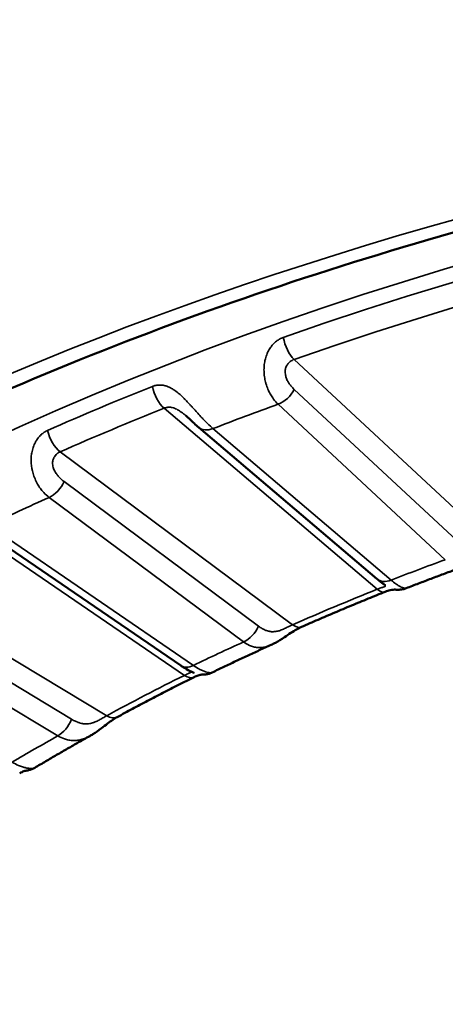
# Model space of a CAD drawing. Header units: millimetres. Extents: x 50 to 3176, y 50 to 2109.
# Tile 46 of 256: x 386.48 to 390.36, y 360.94 to 369.91. Entities that reach past the tile are written whole.
import ezdxf

# ---------------------------------------------------------------- set-up
doc = ezdxf.new("R2010")
doc.units = ezdxf.units.MM
doc.header["$LTSCALE"] = 10
doc.layers.add('Visible (ISO)', color=7, linetype='Continuous', lineweight=50)
doc.layers.add('Visible Narrow (ISO)', color=7, linetype='Continuous', lineweight=35)

msp = doc.modelspace()

# ---------------------------------------------------------------- linework, layer by layer
at = {"layer": 'Visible (ISO)'}
for p, q in [((388.1109, 366.1952), (389.7342, 364.8148)), ((386.0842, 365.2989), (387.9486, 364.0241)), ((388.2335, 363.962), (388.2335, 363.962)), ((387.1175, 363.382), (387.1175, 363.382))]:
    msp.add_line(p, q, dxfattribs=at)
for points, knots in [([(376.1664, 355.1589), (376.2171, 356.7391), (376.7258, 358.3194), (378.6111, 361.2868), (379.9602, 362.6754), (383.3524, 365.1287), (385.3824, 366.1974), (389.9331, 367.9194), (392.453, 368.5726), (397.7306, 369.3938), (400.4878, 369.5609), (405.956, 369.3896), (408.6659, 369.0509), (413.7583, 367.9043), (416.1401, 367.097), (420.3315, 365.1032), (422.1409, 363.9178), (425.016, 361.2987), (426.0783, 359.8662), (427.1876, 357.3284), (427.4377, 356.2441), (427.4725, 355.1589)], [0.803915, 0.803915, 0.803915, 0.803915, 1.136966, 1.136966, 1.45911, 1.45911, 1.776017, 1.776017, 2.092942, 2.092942, 2.410411, 2.410411, 2.728036, 2.728036, 3.045349, 3.045349, 3.362095, 3.362095, 3.679765, 3.679765, 3.908474, 3.908474, 3.908474, 3.908474]), ([(388.1109, 366.1952), (388.0973, 366.2068), (388.0831, 366.2195), (388.0567, 366.2435), (388.0446, 366.2548), (388.0191, 366.2782), (388.0056, 366.2905), (387.9915, 366.3025)], [0, 0, 0, 0, 0.00671872, 0.00671872, 0.01206825, 0.01206825, 0.01761537, 0.01761537, 0.01761537, 0.01761537]), ([(390.5703, 364.9426), (390.532, 364.9287), (390.4938, 364.9148), (390.4175, 364.8868), (390.3794, 364.8727), (390.3034, 364.8444), (390.2655, 364.8302), (390.1898, 364.8016), (390.1521, 364.7872), (390.0767, 364.7584), (390.0391, 364.7439), (390.0016, 364.7293)], [4.48692398, 4.48692398, 4.48692398, 4.48692398, 4.49335033, 4.49335033, 4.49977877, 4.49977877, 4.50620721, 4.50620721, 4.51263565, 4.51263565, 4.51906409, 4.51906409, 4.51906409, 4.51906409]), ([(389.8097, 364.7571), (389.8097, 364.7571), (389.8097, 364.7571), (389.8096, 364.7572), (389.8091, 364.7576), (389.8071, 364.7589), (389.8054, 364.7601), (389.8, 364.7638), (389.7959, 364.7667), (389.783, 364.7759), (389.7734, 364.7831), (389.754, 364.7984), (389.7443, 364.8063), (389.7342, 364.8148)], [0.00302863, 0.00302863, 0.00302863, 0.00302863, 0.00315748, 0.00315748, 0.00431843, 0.00431843, 0.00603674, 0.00603674, 0.0089721, 0.0089721, 0.01439256, 0.01439256, 0.01934822, 0.01934822, 0.01934822, 0.01934822]), ([(390.0016, 364.7293), (389.9922, 364.7257), (389.9824, 364.7227), (389.9634, 364.7185), (389.9541, 364.7171), (389.9393, 364.7158), (389.9336, 364.7156), (389.9231, 364.7155), (389.9185, 364.7156), (389.9125, 364.7159), (389.9105, 364.716), (389.9062, 364.7162), (389.9044, 364.7163), (389.8973, 364.7166), (389.8915, 364.7167), (389.8748, 364.7151), (389.8653, 364.7138), (389.8417, 364.7082), (389.8269, 364.7037), (389.8106, 364.6971)], [0, 0, 0, 0, 0.00307606, 0.00307606, 0.00596345, 0.00596345, 0.00789698, 0.00789698, 0.0100266, 0.0100266, 0.01171275, 0.01171275, 0.01448183, 0.01448183, 0.0227849, 0.0227849, 0.02907168, 0.02907168, 0.03584551, 0.03584551, 0.03584551, 0.03584551]), ([(389.8106, 364.6971), (389.7589, 364.6764), (389.7073, 364.6556), (389.6045, 364.6137), (389.5532, 364.5926), (389.4511, 364.5502), (389.4002, 364.5288), (389.2987, 364.4858), (389.2481, 364.4642), (389.1473, 364.4207), (389.0971, 364.3988), (389.047, 364.3768)], [4.53288356, 4.53288356, 4.53288356, 4.53288356, 4.54185388, 4.54185388, 4.55082419, 4.55082419, 4.5597945, 4.5597945, 4.56876482, 4.56876482, 4.57773513, 4.57773513, 4.57773513, 4.57773513]), ([(389.047, 364.3768), (389.033, 364.3707), (389.0174, 364.3627), (388.9848, 364.3441), (388.9676, 364.3333), (388.9308, 364.3092), (388.9108, 364.2957), (388.8641, 364.2647), (388.837, 364.2475), (388.7964, 364.2255), (388.7832, 364.2188), (388.7699, 364.2128)], [0, 0, 0, 0, 0.00609133, 0.00609133, 0.01229275, 0.01229275, 0.01943922, 0.01943922, 0.02917543, 0.02917543, 0.03380086, 0.03380086, 0.03380086, 0.03380086]), ([(388.7699, 364.2128), (388.7336, 364.1964), (388.6975, 364.1799), (388.6254, 364.1469), (388.5894, 364.1303), (388.5177, 364.097), (388.4819, 364.0803), (388.4106, 364.0467), (388.375, 364.0298), (388.3041, 363.996), (388.2687, 363.979), (388.2335, 363.962)], [4.59132737, 4.59132737, 4.59132737, 4.59132737, 4.59788807, 4.59788807, 4.60444876, 4.60444876, 4.61100945, 4.61100945, 4.61757015, 4.61757015, 4.62413084, 4.62413084, 4.62413084, 4.62413084]), ([(388.0679, 363.9585), (388.0679, 363.9585), (388.0679, 363.9585), (388.0679, 363.9585), (388.0675, 363.9587), (388.0661, 363.9592), (388.0648, 363.9598), (388.0605, 363.9616), (388.057, 363.963), (388.0457, 363.968), (388.0365, 363.9722), (388.0101, 363.9856), (387.9915, 363.9962), (387.9645, 364.0133), (387.9566, 364.0186), (387.9485, 364.0241)], [0.00539676, 0.00539676, 0.00539676, 0.00539676, 0.00539827, 0.00539827, 0.00626678, 0.00626678, 0.00760753, 0.00760753, 0.00992806, 0.00992806, 0.01481614, 0.01481614, 0.02331025, 0.02331025, 0.02675894, 0.02675894, 0.02675894, 0.02675894]), ([(388.0685, 363.9194), (388.0209, 363.8957), (387.9734, 363.8719), (387.8788, 363.824), (387.8317, 363.8), (387.7379, 363.7517), (387.6912, 363.7274), (387.5982, 363.6786), (387.5519, 363.6541), (387.4596, 363.6048), (387.4137, 363.58), (387.3679, 363.5552)], [4.63760332, 4.63760332, 4.63760332, 4.63760332, 4.64657363, 4.64657363, 4.65554395, 4.65554395, 4.66451426, 4.66451426, 4.67348457, 4.67348457, 4.68245489, 4.68245489, 4.68245489, 4.68245489]), ([(388.2335, 363.962), (388.224, 363.9574), (388.2142, 363.9536), (388.1945, 363.9476), (388.1845, 363.9454), (388.1712, 363.9435), (388.1677, 363.9431), (388.1604, 363.9424), (388.1567, 363.9422), (388.1517, 363.942), (388.1501, 363.9419), (388.1466, 363.9419), (388.1449, 363.9419), (388.1424, 363.9419), (388.1415, 363.9419), (388.1398, 363.9419), (388.1393, 363.9419), (388.138, 363.9419), (388.1376, 363.9419), (388.1342, 363.9416), (388.1299, 363.9412), (388.1179, 363.9386), (388.1118, 363.937), (388.0946, 363.9312), (388.0823, 363.9262), (388.0685, 363.9194)], [0, 0, 0, 0, 0.00315109, 0.00315109, 0.00621374, 0.00621374, 0.00732784, 0.00732784, 0.00857211, 0.00857211, 0.00926049, 0.00926049, 0.01026399, 0.01026399, 0.01134158, 0.01134158, 0.01310355, 0.01310355, 0.01775605, 0.01775605, 0.02477598, 0.02477598, 0.0296121, 0.0296121, 0.03606718, 0.03606718, 0.03606718, 0.03606718]), ([(387.3679, 363.5552), (387.3557, 363.5485), (387.3417, 363.5399), (387.3121, 363.5199), (387.2961, 363.5083), (387.2615, 363.4822), (387.2425, 363.4674), (387.198, 363.4339), (387.172, 363.4152), (387.1362, 363.3928), (387.1269, 363.3873), (387.1175, 363.382)], [0, 0, 0, 0, 0.00605507, 0.00605507, 0.01226297, 0.01226297, 0.01941104, 0.01941104, 0.02898464, 0.02898464, 0.03231337, 0.03231337, 0.03231337, 0.03231337]), ([(387.1175, 363.382), (387.0836, 363.3631), (387.0498, 363.3441), (386.9824, 363.306), (386.9489, 363.2869), (386.882, 363.2485), (386.8487, 363.2293), (386.7822, 363.1906), (386.7491, 363.1713), (386.6832, 363.1324), (386.6503, 363.1129), (386.6176, 363.0934)], [4.69561565, 4.69561565, 4.69561565, 4.69561565, 4.70235958, 4.70235958, 4.70910351, 4.70910351, 4.71584745, 4.71584745, 4.72259138, 4.72259138, 4.72933532, 4.72933532, 4.72933532, 4.72933532]), ([(386.5298, 363.0656), (386.5296, 363.0655), (386.5295, 363.0655), (386.5273, 363.065), (386.523, 363.0638), (386.5076, 363.0577), (386.4946, 363.0515), (386.4788, 363.0419)], [0.01995779, 0.01995779, 0.01995779, 0.01995779, 0.02054425, 0.02054425, 0.02718121, 0.02718121, 0.03563568, 0.03563568, 0.03563568, 0.03563568]), ([(386.6176, 363.0934), (386.5992, 363.0824), (386.5786, 363.0743), (386.5537, 363.0688), (386.5493, 363.068), (386.5432, 363.067), (386.5413, 363.0668), (386.5377, 363.0663), (386.536, 363.0661), (386.5336, 363.0659), (386.5327, 363.0658), (386.5309, 363.0656), (386.53, 363.0656), (386.5288, 363.0655), (386.5283, 363.0654), (386.5278, 363.0654), (386.5277, 363.0654), (386.5277, 363.0654)], [0, 0, 0, 0, 0.00642891, 0.00642891, 0.00777053, 0.00777053, 0.00838518, 0.00838518, 0.00900305, 0.00900305, 0.009373, 0.009373, 0.00995579, 0.00995579, 0.01058651, 0.01058651, 0.01138894, 0.01138894, 0.01138894, 0.01138894])]:
    msp.add_open_spline(points, degree=3, knots=knots, dxfattribs=at)
msp.add_open_spline([(387.9915, 366.3025), (387.9913, 366.3026), (387.9912, 366.3028), (387.991, 366.3029)], degree=3, dxfattribs=at)
at = {"layer": 'Visible Narrow (ISO)'}
for p, q in [((390.7395, 365.1766), (388.9792, 366.8141)), ((388.981, 366.5411), (390.5049, 365.1235)), ((387.7952, 366.3702), (389.7363, 364.7195)), ((388.8338, 366.4068), (390.3578, 364.9891)), ((389.8638, 364.8039), (388.2405, 366.1843)), ((388.9665, 364.3966), (386.8473, 365.9726)), ((388.656, 364.3828), (386.8837, 365.7008)), ((386.7469, 365.5578), (388.5192, 364.2399)), ((385.7502, 365.4596), (387.9795, 363.9352)), ((388.0614, 364.0259), (386.1971, 365.3007)), ((387.2724, 363.5676), (384.8795, 365.007)), ((386.9513, 363.5347), (384.9501, 364.7384)), ((384.8252, 364.5875), (386.8263, 363.3838))]:
    msp.add_line(p, q, dxfattribs=at)
for centre, major_axis, ratio, start_param, end_param in [((401.8194, 354.8846), (-24.8897, 0), 0.57735, 3.123075, 6.301703), ((401.8194, 354.7592), (-24.8613, 0), 0.57735, 4.165044, 5.259734), ((401.8194, 354.6503), (24.6727, 0), 0.57735, 1.023452, 2.118141), ((388.9792, 366.9774), (0.0664, -0.1887), 0.424923, 4.360595, 5.591554), ((401.8194, 354.7592), (24.8613, 0), 0.57735, 2.175369, 2.222861), ((387.7952, 366.5335), (-0.0741, 0.1858), 0.464105, 1.20068, 2.431641), ((388.8338, 366.5701), (-0.1362, -0.1464), 0.693747, 0.930019, 1.977217), ((401.8194, 354.6503), (24.6727, 0), 0.57735, 2.175369, 2.222861), ((401.8194, 354.487), (24.3898, 0), 0.57735, 2.13225, 2.16126), ((386.8473, 366.1359), (0.0807, -0.183), 0.495473, 4.32517, 5.556129), ((388.2405, 366.3476), (-0.1296, -0.1524), 0.675509, 6.283185, 7.182667), ((386.7469, 365.7211), (-0.1193, -0.1605), 0.644941, 0.856362, 1.903559), ((401.8194, 354.487), (24.3898, 0), 0.57735, 2.23697, 2.265979), ((401.8194, 354.487), (-21.5, 0), 0.57735, 5.27465, 5.302045), ((389.8638, 364.9672), (-0.1296, -0.1524), 0.675509, 0, 0.899482), ((401.8194, 354.6503), (-21.2172, 0), 0.57735, 5.318282, 5.363133), ((389.7363, 364.8828), (0.0743, -0.1857), 0.464992, 5.57278, 6.283185), ((388.5192, 364.4032), (0.1193, 0.1605), 0.64494, 3.997954, 5.045152), ((388.9665, 364.5599), (0.0805, -0.1831), 0.494616, 5.556629, 6.283189), ((401.8194, 354.487), (-21.5, 0), 0.57735, 5.37937, 5.406765), ((388.0614, 364.1892), (-0.1129, -0.1651), 0.623867, 0, 0.831203), ((401.8194, 354.6503), (-21.2172, 0), 0.57735, 5.423001, 5.467853), ((387.9795, 364.0985), (0.089, -0.1791), 0.532599, 5.532486, 6.283186), ((387.2724, 363.7309), (0.0955, -0.1757), 0.559812, 5.512313, 6.283185), ((386.8263, 363.5471), (0.1031, 0.1714), 0.589068, 3.937457, 4.984655), ((401.8194, 354.487), (21.5, 0), 0.57735, 2.342497, 2.369892)]:
    msp.add_ellipse(centre, major_axis=major_axis, ratio=ratio, start_param=start_param, end_param=end_param, dxfattribs=at)
msp.add_ellipse((401.8194, 354.487), major_axis=(-26.1573, 0), ratio=0.57735, dxfattribs=at)
for points, knots in [([(388.8811, 367.0159), (388.87, 367.012), (388.8591, 367.0071), (388.8456, 366.9995), (388.8431, 366.998), (388.8306, 366.9903), (388.8207, 366.9832), (388.8077, 366.9721), (388.8045, 366.9692), (388.7921, 366.9575), (388.7833, 366.9478), (388.7715, 366.9328), (388.7683, 366.9284), (388.7565, 366.9116), (388.7486, 366.8982), (388.7392, 366.8791), (388.737, 366.8744), (388.7282, 366.8541), (388.7225, 366.8376), (388.7165, 366.8151), (388.7153, 366.81), (388.7106, 366.7887), (388.7081, 366.772), (388.706, 366.7473), (388.7056, 366.7397), (388.705, 366.7167), (388.7054, 366.7011), (388.7074, 366.6756), (388.7086, 366.6657), (388.7124, 366.6396), (388.7157, 366.6235), (388.7221, 366.5988), (388.7246, 366.59), (388.7328, 366.5646), (388.739, 366.5484), (388.7491, 366.5261), (388.7522, 366.5194), (388.7626, 366.4991), (388.7702, 366.4859), (388.7827, 366.4667), (388.7872, 366.4602), (388.805, 366.4362), (388.8191, 366.4204), (388.8338, 366.4068)], [0, 0, 0, 0, 0.073625, 0.073625, 0.090909, 0.090909, 0.158699, 0.158699, 0.181818, 0.181818, 0.246882, 0.246882, 0.272727, 0.272727, 0.341743, 0.341743, 0.363636, 0.363636, 0.433986, 0.433986, 0.454545, 0.454545, 0.517665, 0.517665, 0.545455, 0.545455, 0.600987, 0.600987, 0.636364, 0.636364, 0.694499, 0.694499, 0.727273, 0.727273, 0.790703, 0.790703, 0.818182, 0.818182, 0.877118, 0.877118, 0.909091, 0.909091, 1, 1, 1, 1]), ([(388.981, 366.5411), (388.9721, 366.55), (388.9637, 366.5589), (388.9544, 366.5699), (388.9526, 366.5721), (388.9438, 366.5829), (388.9374, 366.5915), (388.9302, 366.6024), (388.9286, 366.6049), (388.9237, 366.6129), (388.9207, 366.6185), (388.9153, 366.6294), (388.913, 366.6347), (388.9088, 366.6453), (388.907, 366.6507), (388.9052, 366.657), (388.905, 366.6578), (388.9037, 366.6626), (388.9027, 366.6667), (388.9004, 366.6776), (388.8994, 366.6844), (388.8986, 366.6936), (388.8985, 366.6961), (388.8982, 366.7049), (388.8984, 366.7112), (388.8993, 366.719), (388.8995, 366.7206), (388.8999, 366.7233), (388.9001, 366.7243), (388.9013, 366.731), (388.9028, 366.7366), (388.9068, 366.7477), (388.9093, 366.7531), (388.915, 366.7632), (388.9181, 366.7679), (388.9237, 366.7751), (388.926, 366.7779), (388.9297, 366.782), (388.931, 366.7834), (388.9364, 366.7888), (388.9407, 366.7925), (388.95, 366.7997), (388.9552, 366.8031), (388.9665, 366.8092), (388.9727, 366.8119), (388.9792, 366.8141)], [0, 0, 0, 0, 0.0902043, 0.0902043, 0.1117248, 0.1117248, 0.2, 0.2, 0.2257277, 0.2257277, 0.2847251, 0.2847251, 0.3397487, 0.3397487, 0.3927283, 0.3927283, 0.4, 0.4, 0.4380931, 0.4380931, 0.4982659, 0.4982659, 0.5197073, 0.5197073, 0.5757809, 0.5757809, 0.5905899, 0.5905899, 0.6, 0.6, 0.6536204, 0.6536204, 0.7108128, 0.7108128, 0.7649288, 0.7649288, 0.8, 0.8, 0.8188325, 0.8188325, 0.8750742, 0.8750742, 0.9351911, 0.9351911, 1, 1, 1, 1]), ([(388.2405, 366.1843), (388.2248, 366.1977), (388.2084, 366.2128), (388.1803, 366.2403), (388.1688, 366.252), (388.1513, 366.2702), (388.1456, 366.2764), (388.1272, 366.296), (388.1145, 366.3099), (388.0966, 366.3298), (388.0914, 366.3355), (388.0747, 366.3542), (388.063, 366.3671), (388.0449, 366.3873), (388.0383, 366.3945), (388.0204, 366.414), (388.009, 366.4262), (387.9908, 366.4451), (387.984, 366.452), (387.9647, 366.4712), (387.9523, 366.483), (387.9344, 366.4988), (387.9289, 366.5035), (387.9097, 366.5194), (387.896, 366.5295), (387.8787, 366.5409), (387.8749, 366.5433), (387.8581, 366.5534), (387.8453, 366.56), (387.8287, 366.5669), (387.8247, 366.5684), (387.8091, 366.5739), (387.7977, 366.5769), (387.7821, 366.5797), (387.7776, 366.5803), (387.7618, 366.5819), (387.7508, 366.5819), (387.7363, 366.5807), (387.7326, 366.5802), (387.7174, 366.578), (387.7063, 366.5752), (387.693, 366.5705), (387.6905, 366.5696), (387.688, 366.5686)], [0, 0, 0, 0, 0.0909091, 0.0909091, 0.1517786, 0.1517786, 0.1818182, 0.1818182, 0.2465761, 0.2465761, 0.2727273, 0.2727273, 0.3309788, 0.3309788, 0.3636364, 0.3636364, 0.420532, 0.420532, 0.4545455, 0.4545455, 0.5174487, 0.5174487, 0.5454545, 0.5454545, 0.6162299, 0.6162299, 0.6363636, 0.6363636, 0.7053378, 0.7053378, 0.7272727, 0.7272727, 0.7921392, 0.7921392, 0.8181818, 0.8181818, 0.8856905, 0.8856905, 0.9090909, 0.9090909, 0.982763, 0.982763, 1, 1, 1, 1]), ([(387.991, 366.3029), (387.9902, 366.3036), (387.9894, 366.3043), (387.9856, 366.3075), (387.9826, 366.31), (387.9738, 366.3173), (387.9678, 366.3221), (387.955, 366.3319), (387.9482, 366.3369), (387.9392, 366.343), (387.9371, 366.3445), (387.9289, 366.3498), (387.9229, 366.3535), (387.9148, 366.358), (387.9127, 366.3591), (387.9033, 366.364), (387.896, 366.3672), (387.8823, 366.3722), (387.8759, 366.3741), (387.8642, 366.3767), (387.8588, 366.3775), (387.8531, 366.3782), (387.8527, 366.3782), (387.8471, 366.3788), (387.8418, 366.379), (387.8318, 366.3788), (387.827, 366.3784), (387.8176, 366.377), (387.813, 366.3761), (387.804, 366.3736), (387.7995, 366.372), (387.7952, 366.3702)], [0.3601259, 0.3601259, 0.3601259, 0.3601259, 0.368723, 0.368723, 0.4, 0.4, 0.4594717, 0.4594717, 0.5237071, 0.5237071, 0.5438326, 0.5438326, 0.6, 0.6, 0.6193872, 0.6193872, 0.6874645, 0.6874645, 0.7484728, 0.7484728, 0.8, 0.8, 0.8039097, 0.8039097, 0.855517, 0.855517, 0.9045181, 0.9045181, 0.952104, 0.952104, 0.9999999, 0.9999999, 0.9999999, 0.9999999]), ([(386.7329, 366.168), (386.7226, 366.1634), (386.7124, 366.1578), (386.7, 366.1495), (386.6977, 366.1478), (386.6862, 366.1394), (386.6772, 366.1317), (386.6654, 366.1199), (386.6624, 366.1167), (386.6513, 366.1043), (386.6434, 366.0942), (386.633, 366.0786), (386.6301, 366.0739), (386.6199, 366.0565), (386.6131, 366.0428), (386.6052, 366.0231), (386.6034, 366.0182), (386.5961, 365.9971), (386.5916, 365.9802), (386.5875, 365.9573), (386.5867, 365.9521), (386.5837, 365.9308), (386.5826, 365.9141), (386.5825, 365.8894), (386.5827, 365.8816), (386.5839, 365.8583), (386.5857, 365.8426), (386.59, 365.8173), (386.5919, 365.8077), (386.5981, 365.7821), (386.6029, 365.7661), (386.6116, 365.742), (386.6149, 365.7335), (386.6256, 365.7088), (386.6335, 365.693), (386.646, 365.6714), (386.6499, 365.6651), (386.6626, 365.6453), (386.672, 365.6325), (386.687, 365.6141), (386.6922, 365.6081), (386.7132, 365.5854), (386.7297, 365.5705), (386.7469, 365.5578)], [0, 0, 0, 0, 0.0736988, 0.0736988, 0.0909091, 0.0909091, 0.1585727, 0.1585727, 0.1818182, 0.1818182, 0.246636, 0.246636, 0.2727273, 0.2727273, 0.3410219, 0.3410219, 0.3636364, 0.3636364, 0.4342294, 0.4342294, 0.4545455, 0.4545455, 0.5171263, 0.5171263, 0.5454545, 0.5454545, 0.6018042, 0.6018042, 0.6363636, 0.6363636, 0.6951463, 0.6951463, 0.7272727, 0.7272727, 0.7910581, 0.7910581, 0.8181818, 0.8181818, 0.8780567, 0.8780567, 0.9090909, 0.9090909, 1, 1, 1, 1]), ([(386.8837, 365.7008), (386.8744, 365.7081), (386.8656, 365.7156), (386.8492, 365.7307), (386.8417, 365.7382), (386.8316, 365.7492), (386.8284, 365.7528), (386.8222, 365.7602), (386.8192, 365.764), (386.8124, 365.7733), (386.8087, 365.7787), (386.8043, 365.786), (386.8032, 365.7878), (386.7993, 365.7948), (386.7966, 365.8), (386.7934, 365.8071), (386.7927, 365.8089), (386.7916, 365.8114), (386.7913, 365.8122), (386.7887, 365.8189), (386.7866, 365.825), (386.7829, 365.8378), (386.7814, 365.8445), (386.7803, 365.8516), (386.7802, 365.852), (386.7793, 365.8587), (386.7788, 365.865), (386.7788, 365.8723), (386.7788, 365.8733), (386.7789, 365.8761), (386.779, 365.8777), (386.7796, 365.8855), (386.7806, 365.8915), (386.7841, 365.9047), (386.7868, 365.9118), (386.7904, 365.9189), (386.7906, 365.9193), (386.7939, 365.9255), (386.7974, 365.9309), (386.8022, 365.9374), (386.8032, 365.9387), (386.8084, 365.945), (386.813, 365.9498), (386.8194, 365.9554), (386.8209, 365.9566), (386.8277, 365.962), (386.8333, 365.9657), (386.842, 365.9702), (386.8446, 365.9714), (386.8473, 365.9726)], [0, 0, 0, 0, 0.080801, 0.080801, 0.161263, 0.161263, 0.2, 0.2, 0.242333, 0.242333, 0.301436, 0.301436, 0.320986, 0.320986, 0.374987, 0.374987, 0.392253, 0.392253, 0.4, 0.4, 0.456502, 0.456502, 0.515951, 0.515951, 0.519229, 0.519229, 0.575327, 0.575327, 0.584971, 0.584971, 0.6, 0.6, 0.657149, 0.657149, 0.73075, 0.73075, 0.735254, 0.735254, 0.8, 0.8, 0.81622, 0.81622, 0.883134, 0.883134, 0.903163, 0.903163, 0.971337, 0.971337, 1, 1, 1, 1]), ([(390.0016, 364.7293), (390.0006, 364.7289), (389.9993, 364.7286), (389.9948, 364.7282), (389.9908, 364.7285), (389.9835, 364.73), (389.9807, 364.7307), (389.9716, 364.7335), (389.9646, 364.7362), (389.9537, 364.7414), (389.9504, 364.743), (389.9392, 364.749), (389.9308, 364.754), (389.9174, 364.7627), (389.9129, 364.7658), (389.8942, 364.779), (389.8793, 364.7906), (389.8638, 364.8039)], [0.6068421, 0.6068421, 0.6068421, 0.6068421, 0.6363636, 0.6363636, 0.695142, 0.695142, 0.7272727, 0.7272727, 0.7916538, 0.7916538, 0.8181818, 0.8181818, 0.8787809, 0.8787809, 0.9090909, 0.9090909, 1, 1, 1, 1]), ([(389.7363, 364.7195), (389.7454, 364.7232), (389.7538, 364.7263), (389.7614, 364.7291), (389.7685, 364.7316), (389.7748, 364.7338), (389.7805, 364.7356), (389.7813, 364.7359), (389.782, 364.7361), (389.7827, 364.7363), (389.784, 364.7367), (389.7853, 364.7371), (389.7865, 364.7375), (389.7896, 364.7385), (389.7925, 364.7394), (389.7951, 364.7402), (389.7973, 364.7409), (389.7993, 364.7416), (389.8011, 364.7422), (389.8027, 364.7428), (389.8041, 364.7433), (389.8053, 364.7439), (389.8072, 364.7447), (389.8087, 364.7456), (389.8097, 364.7466), (389.81, 364.7469), (389.8103, 364.7472), (389.8105, 364.7475), (389.8113, 364.7487), (389.8115, 364.7501), (389.8111, 364.7516), (389.811, 364.7519), (389.8109, 364.7523), (389.8108, 364.7526), (389.8103, 364.7538), (389.8095, 364.755), (389.8085, 364.7562), (389.8076, 364.7574), (389.8065, 364.7586), (389.8052, 364.7599), (389.8048, 364.7603), (389.8044, 364.7606), (389.8041, 364.761)], [0, 0, 0, 0, 0.0883587, 0.0883587, 0.0883587, 0.1704336, 0.1704336, 0.1704336, 0.181041, 0.181041, 0.181041, 0.2, 0.2, 0.2, 0.2490463, 0.2490463, 0.2490463, 0.2900797, 0.2900797, 0.2900797, 0.3267895, 0.3267895, 0.3267895, 0.3832752, 0.3832752, 0.3832752, 0.4, 0.4, 0.4, 0.4658441, 0.4658441, 0.4658441, 0.4810539, 0.4810539, 0.4810539, 0.5292789, 0.5292789, 0.5292789, 0.5736305, 0.5736305, 0.5736305, 0.5861865, 0.5861865, 0.5861865, 0.5861865]), ([(388.656, 364.3828), (388.6666, 364.3754), (388.677, 364.3688), (388.689, 364.3619), (388.691, 364.3607), (388.7032, 364.354), (388.7131, 364.3493), (388.7242, 364.3449), (388.7257, 364.3443), (388.7334, 364.3414), (388.7394, 364.3396), (388.7498, 364.3369), (388.7544, 364.336), (388.7643, 364.3343), (388.7696, 364.3337), (388.7772, 364.3333), (388.7793, 364.3332), (388.7836, 364.3331), (388.7857, 364.3331), (388.7945, 364.3332), (388.8014, 364.3336), (388.8102, 364.3346), (388.8119, 364.3348), (388.8202, 364.336), (388.8268, 364.3373), (388.8344, 364.3392), (388.8355, 364.3394), (388.8397, 364.3406), (388.8429, 364.3415), (388.8496, 364.3436), (388.8531, 364.3448), (388.8626, 364.3483), (388.8686, 364.3508), (388.8803, 364.3559), (388.886, 364.3586), (388.8973, 364.364), (388.903, 364.3668), (388.9087, 364.3695), (388.9087, 364.3695), (388.9149, 364.3725), (388.9209, 364.3754), (388.9334, 364.3813), (388.9399, 364.3843), (388.9528, 364.3903), (388.9593, 364.3933), (388.9659, 364.3963), (388.9662, 364.3965), (388.9665, 364.3966)], [0, 0, 0, 0, 0.089342, 0.089342, 0.107191, 0.107191, 0.2, 0.2, 0.21557, 0.21557, 0.276567, 0.276567, 0.32404, 0.32404, 0.378952, 0.378952, 0.4, 0.4, 0.420678, 0.420678, 0.485028, 0.485028, 0.501457, 0.501457, 0.560885, 0.560885, 0.570901, 0.570901, 0.6, 0.6, 0.632547, 0.632547, 0.689334, 0.689334, 0.744364, 0.744364, 0.8, 0.8, 0.800663, 0.800663, 0.861041, 0.861041, 0.927282, 0.927282, 0.996344, 0.996344, 1, 1, 1, 1]), ([(388.5192, 364.2399), (388.5363, 364.2272), (388.554, 364.2168), (388.5842, 364.2032), (388.5964, 364.1989), (388.6152, 364.1939), (388.6215, 364.1925), (388.6413, 364.1891), (388.6548, 364.1881), (388.6738, 364.1884), (388.6794, 364.1887), (388.697, 364.1904), (388.7091, 364.1925), (388.7282, 364.1973), (388.7352, 364.1994), (388.7514, 364.2049), (388.7607, 364.2086), (388.7698, 364.2128)], [0, 0, 0, 0, 0.0909091, 0.0909091, 0.1509618, 0.1509618, 0.1818182, 0.1818182, 0.246234, 0.246234, 0.2727273, 0.2727273, 0.330169, 0.330169, 0.3636364, 0.3636364, 0.4079962, 0.4079962, 0.4079962, 0.4079962]), ([(388.2335, 363.962), (388.2326, 363.9616), (388.2317, 363.9612), (388.2287, 363.9602), (388.2263, 363.9597), (388.2192, 363.9589), (388.2139, 363.9589), (388.2043, 363.9599), (388.2006, 363.9604), (388.189, 363.9626), (388.1804, 363.9648), (388.1671, 363.9693), (388.1631, 363.9707), (388.1495, 363.9759), (388.1395, 363.9803), (388.1237, 363.9882), (388.1184, 363.991), (388.0965, 364.0029), (388.0793, 364.0136), (388.0614, 364.0259)], [0.5829846, 0.5829846, 0.5829846, 0.5829846, 0.6011716, 0.6011716, 0.6363636, 0.6363636, 0.695142, 0.695142, 0.7272727, 0.7272727, 0.7916538, 0.7916538, 0.8181818, 0.8181818, 0.8787809, 0.8787809, 0.9090909, 0.9090909, 1, 1, 1, 1]), ([(387.9795, 363.9352), (387.9879, 363.9393), (387.9955, 363.943), (388.0023, 363.9461), (388.0087, 363.9491), (388.0143, 363.9516), (388.0192, 363.9538), (388.0199, 363.9541), (388.0205, 363.9544), (388.0211, 363.9546), (388.0222, 363.9551), (388.0233, 363.9556), (388.0243, 363.956), (388.027, 363.9572), (388.0294, 363.9582), (388.0315, 363.9592), (388.0333, 363.96), (388.0349, 363.9608), (388.0363, 363.9615), (388.0375, 363.9621), (388.0386, 363.9628), (388.0394, 363.9634), (388.0408, 363.9644), (388.0416, 363.9653), (388.042, 363.9663), (388.0421, 363.9666), (388.0422, 363.967), (388.0422, 363.9673), (388.0423, 363.9681), (388.042, 363.969), (388.0414, 363.97)], [0, 0, 0, 0, 0.0883587, 0.0883587, 0.0883587, 0.1704334, 0.1704334, 0.1704334, 0.181041, 0.181041, 0.181041, 0.2, 0.2, 0.2, 0.249046, 0.249046, 0.249046, 0.2900796, 0.2900796, 0.2900796, 0.3267893, 0.3267893, 0.3267893, 0.3832752, 0.3832752, 0.3832752, 0.4, 0.4, 0.4, 0.4455828, 0.4455828, 0.4455828, 0.4455828]), ([(386.9513, 363.5347), (386.9632, 363.5279), (386.9748, 363.522), (386.9883, 363.5158), (386.9905, 363.5148), (387.0041, 363.5089), (387.0151, 363.5048), (387.0273, 363.5011), (387.029, 363.5006), (387.0375, 363.4982), (387.044, 363.4967), (387.0554, 363.4947), (387.0603, 363.4941), (387.071, 363.4931), (387.0768, 363.4928), (387.0849, 363.4928), (387.0871, 363.4929), (387.0916, 363.493), (387.0939, 363.4932), (387.1033, 363.4938), (387.1105, 363.4946), (387.1197, 363.4962), (387.1215, 363.4965), (387.1301, 363.4982), (387.1369, 363.4999), (387.1447, 363.5022), (387.1458, 363.5026), (387.1502, 363.504), (387.1534, 363.5051), (387.1601, 363.5076), (387.1637, 363.509), (387.1732, 363.5131), (387.1792, 363.5159), (387.1907, 363.5218), (387.1962, 363.5248), (387.2072, 363.5309), (387.2127, 363.534), (387.2181, 363.5371), (387.2182, 363.5371), (387.2241, 363.5404), (387.2299, 363.5437), (387.2417, 363.5503), (387.2477, 363.5537), (387.2598, 363.5605), (387.2658, 363.5638), (387.2718, 363.5672), (387.2721, 363.5674), (387.2724, 363.5676)], [0, 0, 0, 0, 0.089342, 0.089342, 0.107191, 0.107191, 0.2, 0.2, 0.21557, 0.21557, 0.276567, 0.276567, 0.32404, 0.32404, 0.378952, 0.378952, 0.4, 0.4, 0.420678, 0.420678, 0.485028, 0.485028, 0.501457, 0.501457, 0.560885, 0.560885, 0.570901, 0.570901, 0.6, 0.6, 0.632547, 0.632547, 0.689334, 0.689334, 0.744364, 0.744364, 0.8, 0.8, 0.800663, 0.800663, 0.861041, 0.861041, 0.927282, 0.927282, 0.996344, 0.996344, 1, 1, 1, 1]), ([(386.8263, 363.3838), (386.8456, 363.3722), (386.8654, 363.3629), (386.8991, 363.3513), (386.9126, 363.3477), (386.9333, 363.344), (386.9403, 363.343), (386.962, 363.3408), (386.9767, 363.3407), (386.9973, 363.3422), (387.0033, 363.3428), (387.0223, 363.3456), (387.0353, 363.3484), (387.0556, 363.3545), (387.063, 363.357), (387.0826, 363.3645), (387.0947, 363.37), (387.1102, 363.378), (387.1139, 363.38), (387.1175, 363.382)], [0, 0, 0, 0, 0.0909091, 0.0909091, 0.1509618, 0.1509618, 0.1818182, 0.1818182, 0.246234, 0.246234, 0.2727273, 0.2727273, 0.330169, 0.330169, 0.3636364, 0.3636364, 0.4190151, 0.4190151, 0.436122, 0.436122, 0.436122, 0.436122]), ([(386.6176, 363.0934), (386.6151, 363.0919), (386.6119, 363.0905), (386.6052, 363.0887), (386.602, 363.088), (386.5927, 363.0867), (386.5859, 363.0863), (386.5741, 363.0866), (386.5697, 363.0869), (386.5558, 363.0883), (386.5455, 363.09), (386.53, 363.0935), (386.5253, 363.0947), (386.5096, 363.0991), (386.4981, 363.1028), (386.4801, 363.1096), (386.474, 363.1121), (386.4492, 363.1226), (386.4298, 363.1322), (386.4098, 363.1433)], [0.5522044, 0.5522044, 0.5522044, 0.5522044, 0.6011716, 0.6011716, 0.6363636, 0.6363636, 0.695142, 0.695142, 0.7272727, 0.7272727, 0.7916538, 0.7916538, 0.8181818, 0.8181818, 0.8787809, 0.8787809, 0.9090909, 0.9090909, 1, 1, 1, 1])]:
    msp.add_open_spline(points, degree=3, knots=knots, dxfattribs=at)

doc.saveas('drawing.dxf')
